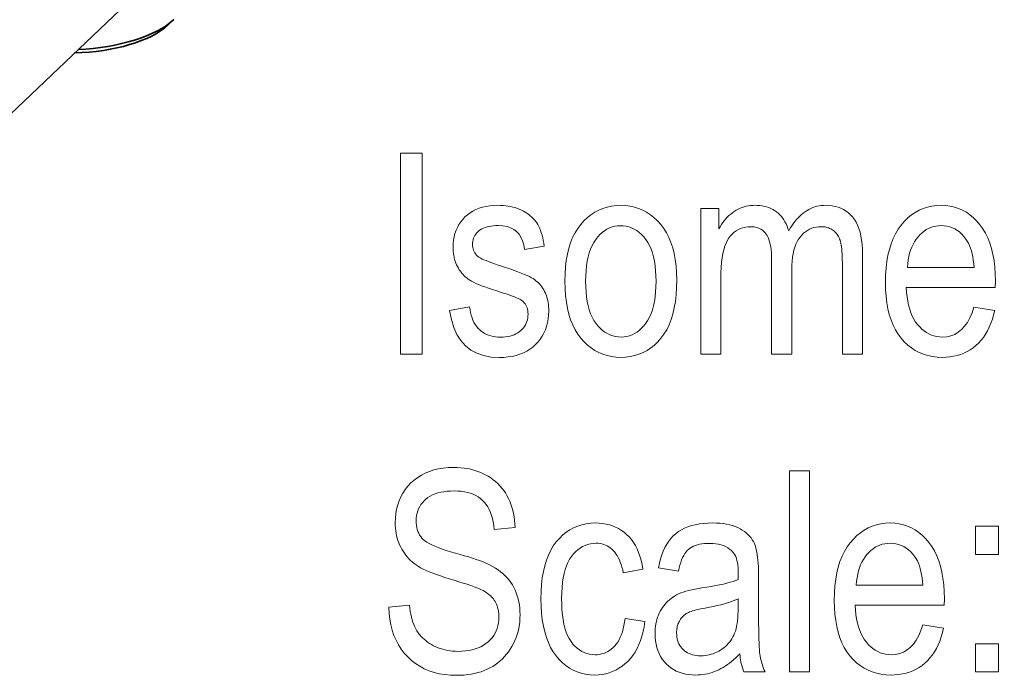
# Model space of a CAD drawing. Extents: x 5 to 415, y 5 to 296.
# Tile 26 of 46: x 378 to 393, y 57 to 67. Entities that reach past the tile are written whole.
import ezdxf

# ---------------------------------------------------------------- set-up
doc = ezdxf.new("R2010")
doc.units = 0

msp = doc.modelspace()

# ---------------------------------------------------------------- linework, layer by layer
at = {"color": 7, "lineweight": 35}
msp.add_line((370.417419, 58.357536), (401.097687, 87.572479), dxfattribs=at)
at = {"color": 7, "lineweight": 35, "ltscale": 0.002867}
msp.add_line((380.299225, 66.856186), (380.382782, 66.934708), dxfattribs=at)
at = {"color": 7, "lineweight": 13}
for points in [[(383.770813, 61.942848), (383.770813, 64.942848), (384.096191, 64.942848), (384.096191, 61.942848)], [(384.505463, 62.591553), (384.80423, 62.648849), (384.810486, 62.604187), (384.818573, 62.561878), (384.828491, 62.521923), (384.84024, 62.484322), (384.853851, 62.449074), (384.869324, 62.416176), (384.886597, 62.385635), (384.905731, 62.357445), (384.926697, 62.331612), (384.949524, 62.308128), (384.97403, 62.286938), (385.000122, 62.267979), (385.02774, 62.251247), (385.056915, 62.236752), (385.087646, 62.224483), (385.119965, 62.214443), (385.153809, 62.206638), (385.189209, 62.201061), (385.226166, 62.197716), (385.264679, 62.196598), (385.30307, 62.197571), (385.339691, 62.200489), (385.374542, 62.205349), (385.407593, 62.212151), (385.438873, 62.220901), (385.468384, 62.231594), (385.496094, 62.244228), (385.522034, 62.258808), (385.546173, 62.275333), (385.568573, 62.293804), (385.588959, 62.313766), (385.607239, 62.33477), (385.623352, 62.356823), (385.637329, 62.379913), (385.649139, 62.404053), (385.658813, 62.429234), (385.666321, 62.455456), (385.671692, 62.482727), (385.674927, 62.511036), (385.675995, 62.540394), (385.675079, 62.565605), (385.672302, 62.589668), (385.667694, 62.612591), (385.661255, 62.634361), (385.652985, 62.654991), (385.642853, 62.674473), (385.630859, 62.692806), (385.617065, 62.709995), (385.60141, 62.72604), (385.583923, 62.740936), (385.569427, 62.751007), (385.551331, 62.761566), (385.529633, 62.772617), (385.504333, 62.784157), (385.475464, 62.796192), (385.442963, 62.808716), (385.40686, 62.821728), (385.367157, 62.835236), (385.323853, 62.849232), (385.276947, 62.86372), (385.208893, 62.885086), (385.145477, 62.905796), (385.086761, 62.92585), (385.032684, 62.945248), (384.983307, 62.963993), (384.938568, 62.982086), (384.898499, 62.999519), (384.863098, 63.0163), (384.832367, 63.032425), (384.806274, 63.047897), (384.783081, 63.063549), (384.760925, 63.080231), (384.739868, 63.097931), (384.719849, 63.116653), (384.700897, 63.136402), (384.683014, 63.157173), (384.666199, 63.178967), (384.650421, 63.201782), (384.635742, 63.225624), (384.622101, 63.250488), (384.60968, 63.276211), (384.598541, 63.302631), (384.588715, 63.329746), (384.5802, 63.357555), (384.572998, 63.386063), (384.567108, 63.415264), (384.562531, 63.44516), (384.559235, 63.475754), (384.557281, 63.507042), (384.55661, 63.539028), (384.558411, 63.593647), (384.563751, 63.646175), (384.572632, 63.696621), (384.585114, 63.744976), (384.601135, 63.791245), (384.620728, 63.835426), (384.64386, 63.877522), (384.670563, 63.917526), (384.700836, 63.955448), (384.73465, 63.99128), (384.771637, 64.02433), (384.811371, 64.053902), (384.853821, 64.079987), (384.899017, 64.1026), (384.94696, 64.121735), (384.99765, 64.13739), (385.051086, 64.149567), (385.107269, 64.158264), (385.166168, 64.163483), (385.227844, 64.165222), (385.267059, 64.164505), (385.305328, 64.162354), (385.342621, 64.158775), (385.378937, 64.153763), (385.414307, 64.147316), (385.44873, 64.139435), (385.482178, 64.130127), (385.514648, 64.119385), (385.546173, 64.107208), (385.576752, 64.093597), (385.60611, 64.078781), (385.634094, 64.062988), (385.660645, 64.046204), (385.685791, 64.028442), (385.709503, 64.009697), (385.731812, 63.989971), (385.752716, 63.969261), (385.772217, 63.947567), (385.790283, 63.924896), (385.806976, 63.901237), (385.822449, 63.876049), (385.836914, 63.84877), (385.850433, 63.819405), (385.862946, 63.787949), (385.874481, 63.75441), (385.88504, 63.718784), (385.894623, 63.681068), (385.903229, 63.641266), (385.910828, 63.599377), (385.91748, 63.555401), (385.622803, 63.506287), (385.611542, 63.57394), (385.594208, 63.634472), (385.570801, 63.687881), (385.54126, 63.734173), (385.505646, 63.773338), (385.463898, 63.805386), (385.416077, 63.830311), (385.362152, 63.848114), (385.302155, 63.858795), (385.236023, 63.862358), (385.197723, 63.861568), (385.161438, 63.859207), (385.127167, 63.855267), (385.09491, 63.849751), (385.064636, 63.842659), (385.036377, 63.833996), (385.010132, 63.823753), (384.98587, 63.811935), (384.963623, 63.798542), (384.94339, 63.783569), (384.92511, 63.767372), (384.908752, 63.750298), (384.894348, 63.732338), (384.881836, 63.713505), (384.871246, 63.693787), (384.86261, 63.673191), (384.855865, 63.651711), (384.851044, 63.629356), (384.848175, 63.606117), (384.847198, 63.582001), (384.848145, 63.558365), (384.850891, 63.535755), (384.855499, 63.514164), (384.861938, 63.493599), (384.870239, 63.474056), (384.880371, 63.455536), (384.892334, 63.438038), (384.906158, 63.421566), (384.921814, 63.406116), (384.939301, 63.391689), (384.952515, 63.383011), (384.970062, 63.373352), (384.991974, 63.362713), (385.018219, 63.351089), (385.048767, 63.338482), (385.083679, 63.324894), (385.122925, 63.310326), (385.166534, 63.294773), (385.214447, 63.278236), (385.266724, 63.260719), (385.338989, 63.237072), (385.405945, 63.214432), (385.467651, 63.192791), (385.524078, 63.172153), (385.575226, 63.152519), (385.621063, 63.133884), (385.661652, 63.116257), (385.69696, 63.099628), (385.726959, 63.084003), (385.751709, 63.069382), (385.773315, 63.054752), (385.793945, 63.039097), (385.813599, 63.022419), (385.832245, 63.004719), (385.849945, 62.985992), (385.866638, 62.966244), (385.882355, 62.945473), (385.897095, 62.923679), (385.910828, 62.900864), (385.923615, 62.877022), (385.935272, 62.852211), (385.945709, 62.826477), (385.954926, 62.799824), (385.962891, 62.772247), (385.969666, 62.743752), (385.975189, 62.714336), (385.979462, 62.683998), (385.982544, 62.65274), (385.984375, 62.62056), (385.984985, 62.58746), (385.983032, 62.526436), (385.977112, 62.467789), (385.967224, 62.41151), (385.9534, 62.357609), (385.935638, 62.30608), (385.91391, 62.256927), (385.888245, 62.210148), (385.858612, 62.165741), (385.825043, 62.123707), (385.787537, 62.084049), (385.746582, 62.047501), (385.702759, 62.014797), (385.656067, 61.985947), (385.606445, 61.960938), (385.553986, 61.939777), (385.498627, 61.922466), (385.440369, 61.909), (385.379242, 61.899384), (385.315216, 61.893612), (385.248291, 61.891689), (385.12558, 61.898685), (385.013611, 61.919682), (384.912415, 61.954678), (384.821991, 62.003666), (384.74234, 62.066654), (384.673431, 62.143639), (384.615295, 62.234623), (384.567932, 62.3396), (384.531311, 62.458576)], [(386.226471, 63.02948), (386.228851, 63.139267), (386.235931, 63.24353), (386.247742, 63.34227), (386.264282, 63.435482), (386.285553, 63.52317), (386.311554, 63.605331), (386.342285, 63.681969), (386.377747, 63.753078), (386.417908, 63.818668), (386.46283, 63.878727), (386.511353, 63.933163), (386.562408, 63.981865), (386.615967, 64.024841), (386.672058, 64.06208), (386.730652, 64.093597), (386.791779, 64.119385), (386.855408, 64.139435), (386.921539, 64.153763), (386.990204, 64.162354), (387.061401, 64.165222), (387.131439, 64.162354), (387.199158, 64.153763), (387.264557, 64.139435), (387.327606, 64.119385), (387.388306, 64.093597), (387.446686, 64.06208), (387.502747, 64.024841), (387.556458, 63.981865), (387.607849, 63.933163), (387.656891, 63.878727), (387.702393, 63.818893), (387.743103, 63.753979), (387.778992, 63.683994), (387.81012, 63.608932), (387.836456, 63.528797), (387.858002, 63.443584), (387.874786, 63.353298), (387.886749, 63.257938), (387.893921, 63.157501), (387.896332, 63.051991), (387.893982, 62.937923), (387.886902, 62.829834), (387.875153, 62.727718), (387.858673, 62.63158), (387.837494, 62.541416), (387.811615, 62.457226), (387.781006, 62.379013), (387.745697, 62.306778), (387.705688, 62.240517), (387.66098, 62.180229), (387.61264, 62.125793), (387.561707, 62.077091), (387.508179, 62.034119), (387.452087, 61.996872), (387.393433, 61.965359), (387.332184, 61.939575), (387.268341, 61.919518), (387.201935, 61.905193), (387.132965, 61.896599), (387.061401, 61.893734), (386.990967, 61.89661), (386.922943, 61.905235), (386.8573, 61.919613), (386.794067, 61.939739), (386.733215, 61.965614), (386.674744, 61.997242), (386.618683, 62.034618), (386.565033, 62.077747), (386.513763, 62.126625), (386.464874, 62.181252), (386.419586, 62.241486), (386.379059, 62.307186), (386.343292, 62.378349), (386.312286, 62.454975), (386.286072, 62.537067), (386.264618, 62.624622), (386.247925, 62.71764), (386.236023, 62.816124), (386.228851, 62.920067)], [(388.254456, 61.942848), (388.254456, 64.116112), (388.524567, 64.116112), (388.524567, 63.811199), (388.543091, 63.844391), (388.562622, 63.876026), (388.583191, 63.906109), (388.604767, 63.934635), (388.62738, 63.961605), (388.651031, 63.987022), (388.67569, 64.010887), (388.701355, 64.033188), (388.728088, 64.05394), (388.755798, 64.073135), (388.784302, 64.09063), (388.813354, 64.106285), (388.842926, 64.120102), (388.873016, 64.132072), (388.903656, 64.142197), (388.934814, 64.15049), (388.966522, 64.156937), (388.998749, 64.161537), (389.031525, 64.164299), (389.064819, 64.165222), (389.101868, 64.164253), (389.137787, 64.161331), (389.172516, 64.156471), (389.206085, 64.149673), (389.238495, 64.140923), (389.269745, 64.130226), (389.299805, 64.117592), (389.328705, 64.103012), (389.356445, 64.086487), (389.383026, 64.068016), (389.408264, 64.047691), (389.432007, 64.025574), (389.454254, 64.001686), (389.475037, 63.976013), (389.494293, 63.948563), (389.512054, 63.919327), (389.528351, 63.888317), (389.543121, 63.855522), (389.556427, 63.82095), (389.568207, 63.784595), (389.589813, 63.821705), (389.612061, 63.856915), (389.634918, 63.890217), (389.658417, 63.921619), (389.682556, 63.951118), (389.707336, 63.978714), (389.732727, 64.00441), (389.758789, 64.028198), (389.785461, 64.050079), (389.812775, 64.070068), (389.840698, 64.088142), (389.869202, 64.104324), (389.898315, 64.118591), (389.928009, 64.130966), (389.958313, 64.141434), (389.989197, 64.149994), (390.020691, 64.156654), (390.052765, 64.161415), (390.085419, 64.164268), (390.118683, 64.165222), (390.168762, 64.163483), (390.216675, 64.158264), (390.262421, 64.149567), (390.305969, 64.13739), (390.347382, 64.121735), (390.386597, 64.1026), (390.423676, 64.079987), (390.458557, 64.053902), (390.491272, 64.02433), (390.52182, 63.99128), (390.549835, 63.954403), (390.57489, 63.913353), (390.596985, 63.868126), (390.616119, 63.818729), (390.632324, 63.765152), (390.645599, 63.707405), (390.655914, 63.645481), (390.663269, 63.579384), (390.667694, 63.509109), (390.669189, 63.434662), (390.669189, 61.942848), (390.368347, 61.942848), (390.368347, 63.311878), (390.368011, 63.357178), (390.367004, 63.39975), (390.365326, 63.439606), (390.362946, 63.476738), (390.359924, 63.511147), (390.356201, 63.542835), (390.351807, 63.5718), (390.346741, 63.598045), (390.341003, 63.621571), (390.334595, 63.642372), (390.327423, 63.661373), (390.319397, 63.679493), (390.310547, 63.696732), (390.300873, 63.713093), (390.290344, 63.728573), (390.278961, 63.743176), (390.266754, 63.756897), (390.253723, 63.769737), (390.239838, 63.7817), (390.225098, 63.792778), (390.209778, 63.802891), (390.194092, 63.811935), (390.178009, 63.819916), (390.161591, 63.826832), (390.144775, 63.832684), (390.127625, 63.837471), (390.110077, 63.841198), (390.092163, 63.843857), (390.073914, 63.845455), (390.055267, 63.845985), (390.01709, 63.84444), (389.980347, 63.839806), (389.945068, 63.832081), (389.911194, 63.821266), (389.878754, 63.807362), (389.847748, 63.790367), (389.818176, 63.770279), (389.790039, 63.747105), (389.763336, 63.72084), (389.738068, 63.691483), (389.714752, 63.658813), (389.693878, 63.622604), (389.675446, 63.582851), (389.659485, 63.539558), (389.645996, 63.492729), (389.634918, 63.442356), (389.626343, 63.388443), (389.620209, 63.330994), (389.616516, 63.27), (389.615295, 63.205467), (389.615295, 61.942848), (389.312408, 61.942848), (389.312408, 63.354855), (389.311584, 63.407284), (389.309113, 63.456516), (389.304962, 63.502563), (389.299164, 63.545414), (389.291687, 63.585072), (389.282593, 63.62154), (389.27182, 63.654812), (389.259369, 63.684895), (389.2453, 63.711784), (389.229553, 63.735481), (389.212341, 63.756477), (389.193909, 63.775261), (389.174194, 63.79184), (389.153259, 63.806206), (389.131073, 63.818359), (389.107605, 63.828304), (389.082916, 63.83604), (389.056976, 63.841564), (389.029816, 63.844879), (389.001373, 63.845985), (388.960907, 63.844318), (388.92218, 63.839314), (388.885193, 63.830975), (388.849945, 63.819302), (388.816437, 63.804291), (388.784668, 63.785946), (388.754639, 63.764263), (388.726349, 63.739246), (388.699799, 63.710896), (388.674957, 63.679207), (388.652222, 63.643097), (388.631866, 63.601482), (388.613922, 63.554367), (388.598358, 63.501743), (388.585175, 63.443615), (388.574402, 63.379982), (388.56604, 63.310844), (388.560059, 63.236206), (388.556458, 63.156059), (388.555267, 63.070408), (388.555267, 61.942848)], [(392.332886, 62.642712), (392.643921, 62.595646), (392.627136, 62.527775), (392.607788, 62.463326), (392.585938, 62.40229), (392.561584, 62.344677), (392.534698, 62.290478), (392.50531, 62.239697), (392.473389, 62.192333), (392.438965, 62.148388), (392.402008, 62.107857), (392.362549, 62.070747), (392.320862, 62.037113), (392.277222, 62.007023), (392.231628, 61.980473), (392.184113, 61.957458), (392.134644, 61.937988), (392.083221, 61.922058), (392.029877, 61.909668), (391.974548, 61.900814), (391.917328, 61.895504), (391.858124, 61.893734), (391.783844, 61.89661), (391.712463, 61.905235), (391.643951, 61.919613), (391.578339, 61.939739), (391.515625, 61.965614), (391.45575, 61.997242), (391.398804, 62.034618), (391.344727, 62.077747), (391.293549, 62.126625), (391.245239, 62.181252), (391.200714, 62.241302), (391.160889, 62.30645), (391.125732, 62.376694), (391.095276, 62.45203), (391.069489, 62.532463), (391.048401, 62.617992), (391.032013, 62.708614), (391.020294, 62.804337), (391.013275, 62.905151), (391.010925, 63.011063), (391.013275, 63.120941), (391.020386, 63.225483), (391.032196, 63.32468), (391.048737, 63.418537), (391.070007, 63.507053), (391.096008, 63.590229), (391.12674, 63.668064), (391.162201, 63.740555), (391.202362, 63.807709), (391.247284, 63.869518), (391.295807, 63.925701), (391.346863, 63.975971), (391.400421, 64.020325), (391.456512, 64.058769), (391.515106, 64.091293), (391.576202, 64.117912), (391.639832, 64.138611), (391.705994, 64.153397), (391.774658, 64.162262), (391.845856, 64.165222), (391.913879, 64.162315), (391.979584, 64.153595), (392.04303, 64.139069), (392.104187, 64.118729), (392.163025, 64.092575), (392.219604, 64.060608), (392.273865, 64.022835), (392.325836, 63.979248), (392.375519, 63.929848), (392.422913, 63.874634), (392.466858, 63.813919), (392.506165, 63.748005), (392.540863, 63.676891), (392.570923, 63.600582), (392.596344, 63.519077), (392.617157, 63.432369), (392.633362, 63.340469), (392.644928, 63.243366), (392.651855, 63.141068), (392.654175, 63.033569), (392.65213, 62.935345), (391.32196, 62.935345), (391.326996, 62.863884), (391.334656, 62.796028), (391.345001, 62.73177), (391.358002, 62.671116), (391.373657, 62.614063), (391.391968, 62.560612), (391.412933, 62.510761), (391.436554, 62.464512), (391.46286, 62.421867), (391.491821, 62.38282), (391.522766, 62.347439), (391.555023, 62.315781), (391.588562, 62.287849), (391.623444, 62.263641), (391.659637, 62.243156), (391.697113, 62.226395), (391.735901, 62.21336), (391.776031, 62.204048), (391.817444, 62.198463), (391.860168, 62.196598), (391.926056, 62.201061), (391.987793, 62.214443), (392.04538, 62.236752), (392.098846, 62.267979), (392.148193, 62.308128), (392.19339, 62.357201), (392.234467, 62.415195), (392.271423, 62.482113), (392.30423, 62.557949)], [(386.535492, 63.02948), (386.537018, 62.947327), (386.541626, 62.869492), (386.549286, 62.795975), (386.560028, 62.726776), (386.573853, 62.661896), (386.590729, 62.601334), (386.610687, 62.54509), (386.633698, 62.49316), (386.65979, 62.445553), (386.688965, 62.40226), (386.720398, 62.363186), (386.753296, 62.328224), (386.787659, 62.297375), (386.823517, 62.270638), (386.86084, 62.248016), (386.899658, 62.229507), (386.939911, 62.215111), (386.981659, 62.204826), (387.024902, 62.198658), (387.06958, 62.196598), (387.111542, 62.198677), (387.152313, 62.204906), (387.191833, 62.215294), (387.230194, 62.229832), (387.267303, 62.248528), (387.303253, 62.271374), (387.337952, 62.298378), (387.37146, 62.329533), (387.403778, 62.364845), (387.434875, 62.404308), (387.463837, 62.447948), (387.489746, 62.495781), (387.512604, 62.54781), (387.53244, 62.604034), (387.549194, 62.664455), (387.562927, 62.729069), (387.573608, 62.797878), (387.581207, 62.870884), (387.585785, 62.948082), (387.587311, 63.02948), (387.585785, 63.11124), (387.581177, 63.188728), (387.573517, 63.261936), (387.562775, 63.330872), (387.54895, 63.395527), (387.532074, 63.455906), (387.512115, 63.512005), (387.489105, 63.563831), (387.463013, 63.611378), (387.433838, 63.654648), (387.402405, 63.693726), (387.369507, 63.728687), (387.335114, 63.759537), (387.299255, 63.786274), (387.261932, 63.808895), (387.223145, 63.827404), (387.182861, 63.841801), (387.141113, 63.852085), (387.0979, 63.858253), (387.053223, 63.86031), (387.010864, 63.858242), (386.969788, 63.852043), (386.929993, 63.841709), (386.891479, 63.82724), (386.854187, 63.80864), (386.818207, 63.785904), (386.783478, 63.759033), (386.750031, 63.728031), (386.717834, 63.692894), (386.68692, 63.653625), (386.658142, 63.61018), (386.632385, 63.562519), (386.60968, 63.510643), (386.589996, 63.454552), (386.573334, 63.394245), (386.559692, 63.329723), (386.549103, 63.260986), (386.541534, 63.188034), (386.536987, 63.110863)], [(391.340393, 63.238209), (392.33493, 63.238209), (392.330048, 63.293259), (392.323547, 63.34544), (392.31546, 63.394756), (392.305786, 63.441212), (392.294525, 63.484798), (392.281647, 63.52552), (392.267181, 63.563381), (392.251099, 63.598373), (392.233459, 63.630501), (392.214203, 63.659763), (392.184326, 63.698257), (392.152893, 63.732697), (392.119843, 63.763088), (392.085205, 63.789425), (392.04895, 63.81171), (392.011108, 63.829941), (391.97168, 63.844124), (391.930634, 63.854252), (391.888031, 63.860332), (391.843811, 63.862358), (391.803864, 63.860668), (391.765137, 63.855606), (391.7276, 63.847164), (391.691223, 63.835346), (391.656036, 63.820148), (391.62204, 63.801579), (391.589233, 63.779633), (391.557617, 63.754307), (391.527191, 63.725609), (391.497955, 63.693531), (391.470612, 63.658588), (391.445831, 63.621292), (391.423615, 63.581642), (391.403992, 63.539642), (391.386932, 63.495285), (391.372467, 63.448578), (391.360596, 63.399517), (391.351288, 63.348099), (391.344543, 63.294331)], [(383.598907, 58.161129), (383.905884, 58.193871), (383.911407, 58.145443), (383.918182, 58.099205), (383.926239, 58.055157), (383.935516, 58.013298), (383.946045, 57.973629), (383.957825, 57.93615), (383.970825, 57.90086), (383.985107, 57.86776), (384.000641, 57.836849), (384.017395, 57.808128), (384.035553, 57.781044), (384.055176, 57.755043), (384.076294, 57.730129), (384.098938, 57.706299), (384.123047, 57.683552), (384.148651, 57.661892), (384.175751, 57.641315), (384.204346, 57.621822), (384.234436, 57.603416), (384.266022, 57.586094), (384.298767, 57.570152), (384.332336, 57.555889), (384.36673, 57.543304), (384.401917, 57.532398), (384.437927, 57.523167), (384.474762, 57.515617), (384.512421, 57.509743), (384.550903, 57.505547), (384.590179, 57.503033), (384.63028, 57.502193), (384.687103, 57.503616), (384.741333, 57.507881), (384.792938, 57.514992), (384.84198, 57.524948), (384.888397, 57.537746), (384.93222, 57.553394), (384.97345, 57.57188), (385.012054, 57.593216), (385.048096, 57.617393), (385.081512, 57.644417), (385.11203, 57.67371), (385.139343, 57.704704), (385.163452, 57.737392), (385.184326, 57.771782), (385.201996, 57.807869), (385.216461, 57.845657), (385.227692, 57.885143), (385.235748, 57.926327), (385.24057, 57.969208), (385.242157, 58.01379), (385.241577, 58.040054), (385.239838, 58.065643), (385.236908, 58.090557), (385.232819, 58.114799), (385.22757, 58.138363), (385.221161, 58.161251), (385.213593, 58.183464), (385.204834, 58.205002), (385.194916, 58.225864), (385.183838, 58.246052), (385.17157, 58.265545), (385.158142, 58.284321), (385.143494, 58.30238), (385.127686, 58.319721), (385.110687, 58.336349), (385.092499, 58.352261), (385.07312, 58.367455), (385.052551, 58.381931), (385.030792, 58.395695), (385.007843, 58.408741), (384.981598, 58.42194), (384.94986, 58.436161), (384.912659, 58.451408), (384.869995, 58.467678), (384.821899, 58.48497), (384.768311, 58.503284), (384.709259, 58.522621), (384.644745, 58.542984), (384.574768, 58.564369), (384.499329, 58.586777), (384.431763, 58.607262), (384.368195, 58.627785), (384.308655, 58.648354), (384.253113, 58.668961), (384.201569, 58.689606), (384.154053, 58.710297), (384.110565, 58.731026), (384.071045, 58.751797), (384.035583, 58.77261), (384.004089, 58.793461), (383.975281, 58.814896), (383.947784, 58.83746), (383.9216, 58.861145), (383.896698, 58.885956), (383.873138, 58.911896), (383.850861, 58.938957), (383.829926, 58.967148), (383.810272, 58.996464), (383.791931, 59.026901), (383.774902, 59.058468), (383.759338, 59.091015), (383.745422, 59.124401), (383.733154, 59.158627), (383.722504, 59.193691), (383.713501, 59.229595), (383.706146, 59.266338), (383.700409, 59.303921), (383.69632, 59.342342), (383.693878, 59.381603), (383.693054, 59.4217), (383.695404, 59.493221), (383.702454, 59.562084), (383.714233, 59.628284), (383.730713, 59.691826), (383.751892, 59.752705), (383.777771, 59.810925), (383.80835, 59.866482), (383.843658, 59.91938), (383.883667, 59.96962), (383.928375, 60.0172), (383.977081, 60.061134), (384.029053, 60.100445), (384.08432, 60.135132), (384.142853, 60.165192), (384.204651, 60.190628), (384.269714, 60.211441), (384.338074, 60.227631), (384.409698, 60.239189), (384.484589, 60.246128), (384.562775, 60.24844), (384.616913, 60.247356), (384.669708, 60.244102), (384.72113, 60.238678), (384.771179, 60.231087), (384.819824, 60.221325), (384.867126, 60.209396), (384.913086, 60.195297), (384.957642, 60.179028), (385.000824, 60.160591), (385.042633, 60.13998), (385.082855, 60.117348), (385.121216, 60.092834), (385.157745, 60.066437), (385.192444, 60.038155), (385.225281, 60.007992), (385.256287, 59.975945), (385.285431, 59.942017), (385.312775, 59.906204), (385.338226, 59.868507), (385.361877, 59.82893), (385.383545, 59.787697), (385.403076, 59.745029), (385.420532, 59.700932), (385.435883, 59.655399), (385.449097, 59.608433), (385.460236, 59.560036), (385.469238, 59.510208), (385.476135, 59.458946), (385.480957, 59.40625), (385.483643, 59.352123), (385.170532, 59.323475), (385.164368, 59.380486), (385.15567, 59.434471), (385.14447, 59.485424), (385.130768, 59.533352), (385.114532, 59.578251), (385.095764, 59.620117), (385.074493, 59.658958), (385.05069, 59.694771), (385.024384, 59.727554), (384.995575, 59.757309), (384.964264, 59.784138), (384.930542, 59.80814), (384.894379, 59.829319), (384.855774, 59.847675), (384.814728, 59.863209), (384.77124, 59.875916), (384.725342, 59.885799), (384.677002, 59.89286), (384.626221, 59.897095), (384.572998, 59.89851), (384.519043, 59.89727), (384.467743, 59.893555), (384.419037, 59.887367), (384.372925, 59.8787), (384.329468, 59.867558), (384.288635, 59.853939), (384.250397, 59.837845), (384.214783, 59.819271), (384.181793, 59.798225), (384.151428, 59.774704), (384.12384, 59.749214), (384.099121, 59.722275), (384.077332, 59.693882), (384.058441, 59.664032), (384.04248, 59.632736), (384.029388, 59.599983), (384.019226, 59.565777), (384.011963, 59.530117), (384.007599, 59.493008), (384.006134, 59.454445), (384.007202, 59.418835), (384.010406, 59.384865), (384.015717, 59.352531), (384.023163, 59.321838), (384.032745, 59.292778), (384.044464, 59.265358), (384.058289, 59.239574), (384.074249, 59.215424), (384.092346, 59.192917), (384.112549, 59.172043), (384.136505, 59.151966), (384.165771, 59.131851), (384.200348, 59.111694), (384.240265, 59.091496), (384.285492, 59.071259), (384.336029, 59.05098), (384.391876, 59.030659), (384.453064, 59.010296), (384.519592, 58.989895), (384.5914, 58.969452), (384.662079, 58.949661), (384.728424, 58.930405), (384.790436, 58.911682), (384.848114, 58.89349), (384.901428, 58.875828), (384.950439, 58.8587), (384.995087, 58.842102), (385.0354, 58.826038), (385.071381, 58.810509), (385.102997, 58.795506), (385.146912, 58.771862), (385.188629, 58.746761), (385.228119, 58.720211), (385.265411, 58.692207), (385.300476, 58.662746), (385.333344, 58.631836), (385.364014, 58.599472), (385.392456, 58.565659), (385.418671, 58.530388), (385.442719, 58.493664), (385.464478, 58.45549), (385.483948, 58.415863), (385.50116, 58.374783), (385.516052, 58.332245), (385.528656, 58.288261), (385.538971, 58.242821), (385.546997, 58.195927), (385.552734, 58.147579), (385.556152, 58.097782), (385.557312, 58.046532), (385.556091, 57.995422), (385.55249, 57.945236), (385.546448, 57.895969), (385.537994, 57.847622), (385.52713, 57.800198), (385.513855, 57.753693), (385.498138, 57.708111), (385.480042, 57.663448), (385.459503, 57.619705), (385.436554, 57.576885), (385.41156, 57.535538), (385.384796, 57.496216), (385.356293, 57.45892), (385.32605, 57.423653), (385.294098, 57.390408), (385.260376, 57.359192), (385.224915, 57.329998), (385.187714, 57.302834), (385.148804, 57.277695), (385.108124, 57.254581), (385.065735, 57.233585), (385.021637, 57.214798), (384.975861, 57.198223), (384.928375, 57.183857), (384.879181, 57.1717), (384.828308, 57.161755), (384.775726, 57.154022), (384.721436, 57.148495), (384.665466, 57.14518), (384.607788, 57.144073), (384.518372, 57.146816), (384.432648, 57.155045), (384.350647, 57.168755), (384.272339, 57.18795), (384.197723, 57.212627), (384.126831, 57.242794), (384.059662, 57.278442), (383.996155, 57.319572), (383.936371, 57.366188), (383.88028, 57.418289), (383.828674, 57.475079), (383.782257, 57.535751), (383.741089, 57.600315), (383.705109, 57.668766), (383.674377, 57.741108), (383.648834, 57.817337), (383.62854, 57.897453), (383.613434, 57.981457), (383.603577, 58.069347)], [(389.578461, 57.197281), (389.578461, 60.197281), (389.879272, 60.197281), (389.879272, 57.197281)], [(387.124847, 57.993324), (387.42157, 57.946259), (387.40979, 57.870338), (387.394928, 57.7981), (387.376953, 57.729546), (387.355927, 57.664677), (387.331787, 57.603489), (387.304535, 57.545986), (387.274231, 57.492165), (387.240814, 57.442028), (387.204315, 57.395576), (387.164734, 57.352806), (387.122772, 57.313927), (387.079163, 57.279137), (387.033875, 57.24844), (386.986938, 57.221836), (386.938354, 57.199326), (386.888123, 57.180908), (386.836212, 57.166584), (386.782654, 57.156353), (386.727417, 57.150215), (386.670532, 57.148167), (386.601776, 57.151043), (386.535522, 57.159668), (386.47171, 57.174046), (386.4104, 57.194172), (386.351563, 57.220047), (386.295197, 57.251675), (386.241302, 57.289051), (386.18988, 57.33218), (386.14093, 57.381058), (386.094482, 57.435684), (386.051514, 57.495941), (386.013062, 57.561703), (385.979156, 57.632965), (385.949768, 57.709736), (385.924896, 57.792011), (385.904541, 57.879791), (385.888702, 57.973076), (385.877411, 58.071865), (385.870605, 58.176159), (385.868347, 58.285957), (385.870636, 58.396492), (385.877472, 58.501358), (385.888885, 58.600559), (385.904877, 58.694088), (385.925385, 58.781952), (385.9505, 58.864143), (385.980164, 58.940666), (386.014374, 59.011524), (386.053162, 59.07671), (386.096527, 59.13623), (386.143463, 59.190083), (386.192993, 59.238262), (386.245117, 59.280777), (386.299866, 59.317623), (386.357178, 59.348797), (386.417114, 59.374306), (386.479645, 59.394146), (386.544769, 59.408318), (386.612488, 59.416821), (386.682831, 59.419655), (386.737213, 59.417934), (386.789856, 59.412781), (386.840759, 59.404182), (386.889923, 59.392151), (386.937347, 59.376682), (386.983032, 59.357773), (387.026978, 59.335426), (387.069183, 59.309639), (387.10965, 59.280418), (387.148376, 59.247757), (387.184875, 59.211658), (387.218628, 59.172123), (387.249695, 59.12915), (387.278015, 59.082737), (387.30365, 59.032887), (387.326538, 58.979599), (387.34668, 58.922874), (387.364136, 58.862709), (387.378876, 58.79911), (387.390869, 58.732071), (387.098236, 58.676819), (387.088989, 58.719902), (387.078491, 58.760761), (387.066742, 58.799385), (387.053711, 58.835781), (387.039398, 58.869946), (387.023834, 58.901878), (387.006989, 58.931583), (386.988861, 58.959053), (386.969482, 58.984295), (386.948853, 59.007309), (386.927124, 59.028111), (386.904572, 59.046722), (386.881134, 59.063145), (386.856842, 59.077377), (386.831696, 59.08942), (386.805695, 59.099274), (386.778809, 59.106937), (386.751099, 59.112411), (386.722504, 59.115696), (386.693054, 59.116791), (386.6492, 59.114815), (386.606903, 59.108891), (386.566132, 59.099018), (386.526886, 59.085194), (386.489166, 59.067421), (386.453003, 59.0457), (386.418365, 59.020027), (386.385284, 58.990406), (386.353699, 58.956833), (386.323669, 58.919315), (386.295868, 58.877495), (386.270996, 58.831032), (386.249054, 58.779922), (386.230042, 58.724171), (386.213928, 58.663773), (386.200775, 58.598728), (386.190521, 58.529037), (386.183228, 58.454704), (386.178833, 58.375721), (386.177368, 58.292095), (386.178772, 58.205738), (386.182953, 58.124294), (386.189972, 58.04776), (386.199799, 57.976135), (386.212402, 57.909424), (386.227814, 57.847622), (386.246033, 57.790733), (386.267059, 57.738754), (386.290894, 57.691689), (386.317535, 57.649532), (386.346375, 57.611816), (386.37677, 57.578072), (386.408722, 57.548298), (386.442291, 57.522491), (386.477417, 57.500656), (386.514099, 57.482792), (386.552399, 57.468899), (386.592255, 57.458973), (386.633667, 57.453018), (386.676666, 57.451031), (386.710541, 57.452351), (386.743439, 57.456314), (386.775299, 57.462914), (386.806183, 57.472153), (386.836029, 57.484032), (386.864899, 57.49855), (386.892761, 57.515709), (386.919617, 57.535507), (386.945496, 57.557945), (386.970337, 57.583023), (386.993805, 57.610886), (387.015472, 57.641674), (387.03537, 57.675388), (387.053497, 57.712029), (387.069824, 57.751595), (387.084412, 57.79409), (387.097168, 57.839508), (387.108185, 57.887856), (387.117401, 57.939125)], [(388.837646, 57.465359), (388.807251, 57.43462), (388.776611, 57.405437), (388.745697, 57.377811), (388.714539, 57.351742), (388.683167, 57.327225), (388.65152, 57.304264), (388.619629, 57.28286), (388.587524, 57.263012), (388.555145, 57.244717), (388.522522, 57.227978), (388.489655, 57.212814), (388.456543, 57.199245), (388.423187, 57.187275), (388.389587, 57.176899), (388.355743, 57.168121), (388.321655, 57.160938), (388.287292, 57.15535), (388.252716, 57.15136), (388.217896, 57.148964), (388.182831, 57.148167), (388.128296, 57.149845), (388.075989, 57.154881), (388.02597, 57.163269), (387.97818, 57.175014), (387.932648, 57.190117), (387.889374, 57.208576), (387.848328, 57.230392), (387.80957, 57.255562), (387.773041, 57.284088), (387.738739, 57.315971), (387.707245, 57.350697), (387.679077, 57.38776), (387.654205, 57.427151), (387.63266, 57.468876), (387.614441, 57.512936), (387.599518, 57.559326), (387.587921, 57.608051), (387.57962, 57.659107), (387.574646, 57.712498), (387.572998, 57.768223), (387.573761, 57.805447), (387.576111, 57.841812), (387.579987, 57.877316), (387.585449, 57.911961), (387.592438, 57.945747), (387.600983, 57.978672), (387.611084, 58.010738), (387.622772, 58.041946), (387.635986, 58.072296), (387.650757, 58.101784), (387.66687, 58.130207), (387.684143, 58.157364), (387.702576, 58.18325), (387.722137, 58.207867), (387.742859, 58.231216), (387.764709, 58.253296), (387.787689, 58.274109), (387.811859, 58.293652), (387.837128, 58.311928), (387.863586, 58.32893), (387.891998, 58.344872), (387.923157, 58.359955), (387.957153, 58.374176), (387.993896, 58.387539), (388.033417, 58.400043), (388.075745, 58.411686), (388.12085, 58.42247), (388.168732, 58.432396), (388.219391, 58.441463), (388.272858, 58.449669), (388.344574, 58.460514), (388.412354, 58.471771), (388.476196, 58.483433), (388.536102, 58.495506), (388.592102, 58.507992), (388.644165, 58.520882), (388.692291, 58.534184), (388.736481, 58.547894), (388.776764, 58.562016), (388.81311, 58.576546), (388.815155, 58.670677), (388.814362, 58.713959), (388.811951, 58.754581), (388.807953, 58.792542), (388.802368, 58.827839), (388.795197, 58.860481), (388.786407, 58.890461), (388.776031, 58.917778), (388.764069, 58.942436), (388.750519, 58.964436), (388.735352, 58.983776), (388.711609, 59.008659), (388.685486, 59.030922), (388.656952, 59.050568), (388.625977, 59.067596), (388.59259, 59.082001), (388.556824, 59.093788), (388.518616, 59.102955), (388.477997, 59.109505), (388.434937, 59.113434), (388.389496, 59.114742), (388.348419, 59.113873), (388.309448, 59.111263), (388.272614, 59.106915), (388.237915, 59.100826), (388.205322, 59.093002), (388.174866, 59.083435), (388.146545, 59.072128), (388.120361, 59.059082), (388.096283, 59.044296), (388.074371, 59.027771), (388.054047, 59.008854), (388.034821, 58.986885), (388.016724, 58.961868), (387.999695, 58.933804), (387.983795, 58.902687), (387.969025, 58.868523), (387.955322, 58.83131), (387.942749, 58.791046), (387.931244, 58.747734), (387.920868, 58.701374), (387.624146, 58.750488), (387.638153, 58.818569), (387.654724, 58.882847), (387.67392, 58.943317), (387.695709, 58.999981), (387.720093, 59.052841), (387.74707, 59.101891), (387.776642, 59.147137), (387.808807, 59.188576), (387.843597, 59.226212), (387.880981, 59.260036), (387.921326, 59.290363), (387.964996, 59.317497), (388.012024, 59.341442), (388.062378, 59.36219), (388.116058, 59.379749), (388.173065, 59.394115), (388.233429, 59.405289), (388.297119, 59.413269), (388.364166, 59.41806), (388.434509, 59.419655), (388.48938, 59.418602), (388.54184, 59.41544), (388.591858, 59.410172), (388.639496, 59.402794), (388.684692, 59.393307), (388.727478, 59.381714), (388.767853, 59.368015), (388.805817, 59.352207), (388.84137, 59.33429), (388.874481, 59.314266), (388.905243, 59.292686), (388.933624, 59.270103), (388.959686, 59.246521), (388.983368, 59.221931), (389.0047, 59.196342), (389.023682, 59.16975), (389.040314, 59.142155), (389.054565, 59.113556), (389.066498, 59.083954), (389.07605, 59.053352), (389.084045, 59.020813), (389.091156, 58.985413), (389.097473, 58.947144), (389.102905, 58.906013), (389.107513, 58.862015), (389.111298, 58.815151), (389.114227, 58.765427), (389.116333, 58.712833), (389.117584, 58.657375), (389.118011, 58.599052), (389.118011, 58.107922), (389.118195, 58.008602), (389.118805, 57.916912), (389.119751, 57.832859), (389.121124, 57.756435), (389.122864, 57.687645), (389.125, 57.626488), (389.127533, 57.572968), (389.130463, 57.527077), (389.133759, 57.488819), (389.137451, 57.458195), (389.141724, 57.431458), (389.146759, 57.404865), (389.152527, 57.378418), (389.159058, 57.352112), (389.166351, 57.325947), (389.174408, 57.299927), (389.183228, 57.274052), (389.19278, 57.248318), (389.203125, 57.222729), (389.214203, 57.197281), (388.899048, 57.197281), (388.889954, 57.220222), (388.881531, 57.244019), (388.873749, 57.268681), (388.866638, 57.294197), (388.860168, 57.320576), (388.85437, 57.347813), (388.849213, 57.375908), (388.844696, 57.404865), (388.840851, 57.434681)], [(391.56958, 57.897144), (391.880646, 57.850079), (391.863831, 57.782207), (391.844482, 57.717758), (391.822662, 57.656723), (391.798279, 57.59911), (391.771423, 57.54491), (391.742004, 57.494129), (391.710083, 57.446766), (391.675659, 57.402821), (391.638733, 57.362289), (391.599243, 57.32518), (391.557556, 57.291546), (391.513916, 57.261456), (391.468323, 57.234905), (391.420807, 57.211891), (391.371338, 57.192421), (391.319916, 57.176491), (391.266571, 57.164101), (391.211273, 57.155247), (391.154022, 57.149937), (391.094818, 57.148167), (391.020538, 57.151043), (390.949158, 57.159668), (390.880646, 57.174046), (390.815033, 57.194172), (390.752319, 57.220047), (390.692474, 57.251675), (390.635498, 57.289051), (390.581421, 57.33218), (390.530243, 57.381058), (390.481934, 57.435684), (390.437408, 57.495735), (390.397583, 57.560883), (390.362427, 57.631126), (390.33197, 57.706463), (390.306183, 57.786896), (390.285095, 57.872425), (390.268707, 57.963047), (390.256989, 58.058769), (390.249969, 58.159584), (390.24762, 58.265495), (390.249969, 58.375374), (390.25708, 58.479916), (390.26889, 58.579113), (390.285431, 58.67297), (390.306702, 58.761486), (390.332703, 58.844662), (390.363434, 58.922497), (390.398895, 58.994987), (390.439056, 59.062141), (390.483978, 59.123951), (390.532501, 59.180134), (390.583557, 59.230404), (390.637115, 59.274761), (390.693207, 59.313202), (390.751801, 59.34573), (390.812927, 59.372341), (390.876556, 59.39304), (390.942688, 59.407825), (391.011353, 59.416698), (391.08255, 59.419655), (391.150574, 59.416748), (391.216309, 59.408031), (391.279724, 59.393501), (391.340881, 59.373161), (391.399719, 59.347008), (391.456299, 59.315044), (391.510559, 59.277267), (391.562531, 59.233681), (391.612244, 59.18428), (391.659637, 59.129066), (391.703552, 59.068352), (391.742859, 59.002438), (391.777557, 58.931324), (391.807617, 58.855015), (391.833069, 58.77351), (391.853882, 58.686802), (391.870056, 58.594902), (391.881622, 58.497799), (391.88855, 58.3955), (391.890869, 58.288002), (391.888824, 58.189777), (390.558655, 58.189777), (390.56369, 58.118317), (390.57135, 58.050461), (390.581696, 57.986202), (390.594696, 57.925549), (390.610352, 57.868496), (390.628662, 57.815044), (390.649628, 57.765194), (390.673279, 57.718945), (390.699554, 57.6763), (390.728516, 57.637253), (390.75946, 57.601871), (390.791718, 57.570213), (390.825287, 57.542282), (390.860138, 57.518074), (390.896332, 57.497589), (390.933807, 57.480827), (390.972626, 57.467793), (391.012726, 57.458481), (391.054138, 57.452896), (391.096863, 57.451031), (391.16275, 57.455494), (391.224487, 57.468876), (391.282074, 57.491184), (391.335571, 57.522411), (391.384888, 57.562561), (391.430115, 57.611633), (391.471161, 57.669628), (391.508118, 57.736546), (391.540924, 57.812382)], [(392.357452, 58.951031), (392.357452, 59.370541), (392.701233, 59.370541), (392.701233, 58.951031)], [(390.577087, 58.492641), (391.571625, 58.492641), (391.566742, 58.547691), (391.560242, 58.599873), (391.552155, 58.649189), (391.54248, 58.695644), (391.531219, 58.739231), (391.518341, 58.779953), (391.503876, 58.817814), (391.487823, 58.852806), (391.470154, 58.884933), (391.450897, 58.914196), (391.421021, 58.95269), (391.389587, 58.987129), (391.356537, 59.017521), (391.321899, 59.043858), (391.285645, 59.066143), (391.247803, 59.084373), (391.208374, 59.098557), (391.167358, 59.108685), (391.124725, 59.114765), (391.080505, 59.116791), (391.040558, 59.115101), (391.001831, 59.110039), (390.964294, 59.101597), (390.927917, 59.089779), (390.892731, 59.074581), (390.858765, 59.056011), (390.825958, 59.034065), (390.794342, 59.008739), (390.763916, 58.980042), (390.73465, 58.947964), (390.707306, 58.913021), (390.682526, 58.875725), (390.660309, 58.836075), (390.640686, 58.794075), (390.623657, 58.749718), (390.609161, 58.703011), (390.59729, 58.65395), (390.587982, 58.602531), (390.581238, 58.548763)], [(388.81311, 58.288002), (388.77832, 58.271877), (388.740326, 58.256245), (388.699097, 58.2411), (388.654633, 58.226448), (388.606934, 58.212288), (388.556, 58.198616), (388.501831, 58.18544), (388.444427, 58.172752), (388.383789, 58.160557), (388.319916, 58.148849), (388.28302, 58.142208), (388.248383, 58.135384), (388.216064, 58.128376), (388.186005, 58.121181), (388.158264, 58.113804), (388.132813, 58.106243), (388.10965, 58.098499), (388.088776, 58.090569), (388.07019, 58.082455), (388.053894, 58.074158), (388.039093, 58.065418), (388.024963, 58.055984), (388.011505, 58.045856), (387.998718, 58.03503), (387.986633, 58.02351), (387.975189, 58.011292), (387.964447, 57.998379), (387.954346, 57.984772), (387.944946, 57.970467), (387.936218, 57.955467), (387.928253, 57.939884), (387.921112, 57.923828), (387.914825, 57.907303), (387.909393, 57.890308), (387.904755, 57.872845), (387.901001, 57.854908), (387.898041, 57.836498), (387.895966, 57.817623), (387.894684, 57.798275), (387.894287, 57.778454), (387.895233, 57.747974), (387.898132, 57.718742), (387.902924, 57.690758), (387.909668, 57.664021), (387.918335, 57.638531), (387.928894, 57.614292), (387.941406, 57.591301), (387.955841, 57.569561), (387.972168, 57.549065), (387.990448, 57.529819), (388.010437, 57.512127), (388.03186, 57.4963), (388.05481, 57.48233), (388.079193, 57.470226), (388.105042, 57.459984), (388.132385, 57.451607), (388.161194, 57.445087), (388.191498, 57.440434), (388.223267, 57.437637), (388.2565, 57.436707), (388.288513, 57.437546), (388.319977, 57.440063), (388.3508, 57.44426), (388.381073, 57.45013), (388.410736, 57.457684), (388.439789, 57.466911), (388.468292, 57.477821), (388.496155, 57.490406), (388.523438, 57.504669), (388.55014, 57.520611), (388.575867, 57.537952), (388.600281, 57.556423), (388.623352, 57.576015), (388.645081, 57.596737), (388.665497, 57.61858), (388.684601, 57.641552), (388.702332, 57.665646), (388.71875, 57.690868), (388.733856, 57.717216), (388.74762, 57.74469), (388.760071, 57.774002), (388.771179, 57.805874), (388.781006, 57.840305), (388.78952, 57.877296), (388.796722, 57.91684), (388.802612, 57.958946), (388.80722, 58.003609), (388.810486, 58.050827), (388.812439, 58.100605), (388.81311, 58.152943)], [(392.357452, 57.197281), (392.357452, 57.616791), (392.701233, 57.616791), (392.701233, 57.197281)]]:
    msp.add_lwpolyline(points, close=True, dxfattribs=at)
at = {"color": 7, "lineweight": 35}
for centre, major_axis, start_param, end_param in [((379.029785, 67.118713), (-1.496002, -0.109604), 1.494333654, 2.669497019), ((379.029785, 67.118713), (-1.496002, -0.109604), 2.669497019, 2.674896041), ((379.036438, 67.027924), (-1.396271, -0.102303), 1.447742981, 2.669497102)]:
    msp.add_ellipse(centre, major_axis=major_axis, ratio=0.41396, start_param=start_param, end_param=end_param, dxfattribs=at)

doc.saveas('drawing.dxf')
